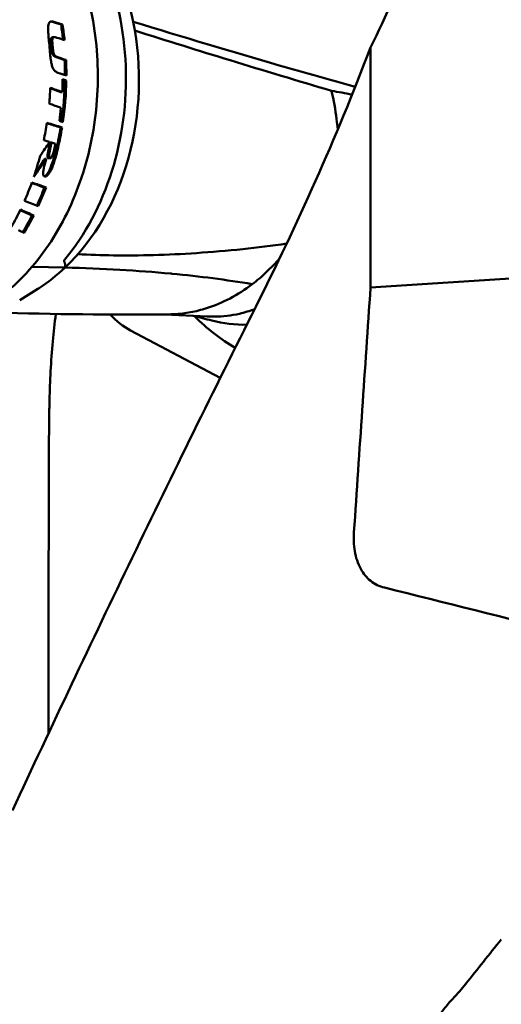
# Model space of a CAD drawing. Header units: millimetres. Extents: x 0 to 4878, y -120 to 1682.
# Tile 147 of 256: x 687 to 713, y 1287 to 1339. Entities that reach past the tile are written whole.
import ezdxf

# ---------------------------------------------------------------- set-up
doc = ezdxf.new("R2010")
doc.units = ezdxf.units.MM
doc.header["$LTSCALE"] = 2
doc.layers.add('Sichtbar (ISO)', color=7, linetype='Continuous', lineweight=50)

msp = doc.modelspace()

# ---------------------------------------------------------------- linework, layer by layer
at = {"layer": 'Sichtbar (ISO)'}
for p, q in [((689.6285, 1339.1731), (689.7063, 1339.1739)), ((689.1952, 1338.5078), (689.2722, 1338.5086)), ((706.0883, 1337.9635), (706.0883, 1325.1958)), ((689.8184, 1337.2924), (689.8946, 1337.2932)), ((689.8331, 1336.2093), (689.909, 1336.2101)), ((689.6132, 1335.587), (689.6892, 1335.5878)), ((689.6056, 1333.7045), (689.683, 1333.7054)), ((689.0452, 1332.8989), (689.1238, 1332.8997)), ((688.8443, 1332.0436), (688.7641, 1332.0427)), ((688.976, 1332.0686), (689.0561, 1332.0695)), ((688.744, 1330.5056), (688.8284, 1330.5065)), ((688.0825, 1329.0196), (688.1733, 1329.0205)), ((706.0883, 1325.1958), (739.9063, 1327.3311)), ((689.8436, 1326.2532), (688.0756, 1326.2847)), ((689.6416, 1326.0905), (689.6416, 1326.0906)), ((689.8435, 1326.2531), (689.827, 1326.2396)), ((688.3874, 1325.122), (687.4287, 1324.5229)), ((695.1539, 1323.7603), (697.3909, 1323.6523)), ((698.0976, 1320.3822), (693.3191, 1322.9101)), ((699.0413, 1323.2221), (699.4966, 1323.2001))]:
    msp.add_line(p, q, dxfattribs=at)
for centre, major_axis, ratio, start_param, end_param in [((683.3586, 1335.9938), (0.6177, 12.7851), 0.7588802, 3.9330558, 5.7190459), ((684.6595, 1335.9309), (-0.5791, -11.986), 0.7588802, 1.8945769, 2.2263613), ((422.8239, 1333.0187), (360.9783, -49.1748), 0.1674114, 0.7621274, 0.7640501), ((420.4772, 1332.9911), (-364.1496, 49.6068), 0.1674115, 3.9033917, 3.9052976), ((679.848, 1336.1634), (0.6346, 13.1347), 0.7588802, 4.9179969, 4.9800726), ((679.848, 1336.1634), (-0.6394, -13.2346), 0.7588802, 1.7731292, 1.836769), ((684.6595, 1335.9309), (0.5791, 11.986), 0.7588802, 3.8101871, 5.0361696), ((686.8716, 1335.5979), (48.8874, -15.7658), 0.0685847, 1.5326797, 1.5409676), ((679.848, 1336.1634), (0.6346, 13.1347), 0.7588802, 4.7741388, 4.8350383), ((679.848, 1336.1634), (-0.6394, -13.2346), 0.7588802, 1.63044, 1.6928562), ((390.0167, 1333.0509), (392.1995, -53.4267), 0.1674144, 0.72341, 0.725178), ((679.848, 1336.1634), (0.6346, 13.1347), 0.7588802, 4.5846589, 4.7525259), ((679.6509, 1336.1729), (0.6394, 13.2346), 0.7588802, 4.7048385, 4.7570887), ((679.848, 1336.1634), (-0.6394, -13.2346), 0.7588802, 1.4422534, 1.6109677), ((679.0089, 1336.2039), (0.6394, 13.2346), 0.7588802, 4.6560448, 4.7196041), ((423.4956, 1333.5899), (343.9232, -49.5644), 0.1759579, 0.7117699, 0.7143238), ((421.553, 1333.5694), (-346.554, 49.9435), 0.1759579, 3.85344, 3.8563138), ((422.566, 1333.7239), (341.7007, -49.2434), 0.1759595, 0.6993988, 0.7023139), ((679.6509, 1336.1729), (0.6394, 13.2346), 0.7588802, 4.5884413, 4.6412069), ((679.0089, 1336.2039), (0.6394, 13.2346), 0.7588802, 4.5067851, 4.57802), ((291.1519, 1332.5561), (508.0438, -59.8695), 0.1472844, 0.6867903, 0.6891116), ((287.9557, 1332.5238), (-512.3164, 60.3731), 0.1472843, 3.8286262, 3.8311591), ((679.848, 1336.1634), (0.6346, 13.1347), 0.7588802, 4.4767782, 4.5608506), ((679.848, 1336.1634), (-0.6394, -13.2346), 0.7588802, 1.3373577, 1.4207581), ((680.8095, 1336.1169), (-9.7044, -11.7817), 0.5570652, 1.6941335, 1.7527148), ((679.0089, 1336.2039), (0.6394, 13.2346), 0.7588802, 4.3523144, 4.4420147), ((680.5933, 1336.3354), (-9.0897, -12.1696), 0.607251, 1.5929557, 1.6696385), ((680.5915, 1336.3391), (-9.0233, -12.0831), 0.607487, 1.6068821, 1.666934), ((679.0089, 1336.2039), (0.6394, 13.2346), 0.7588802, 4.2441762, 4.3273824), ((440.0923, 1333.6231), (303.7347, -40.746), 0.1652136, 0.6337701, 0.6380646), ((442.9461, 1333.6349), (299.9767, -40.2416), 0.1652142, 0.6329606, 0.6368848), ((679.848, 1336.1634), (0.6346, 13.1347), 0.7588802, 4.221701, 4.3040289), ((679.848, 1336.1634), (-0.6394, -13.2346), 0.7588802, 1.0820213, 1.1661072), ((466.1562, 1333.3636), (267.8274, -35.9258), 0.165221, 0.6144647, 0.6193438), ((679.0089, 1336.2039), (0.6394, 13.2346), 0.7588802, 4.1203629, 4.2036862), ((657.5252, 1337.2419), (41.5786, -14.7353), 0.079702, 0.7739066, 0.7959509), ((657.5252, 1337.2419), (41.8948, -14.8474), 0.079702, 0.7788722, 0.8031871), ((679.848, 1336.1634), (0.6346, 13.1347), 0.7588802, 4.0920835, 4.1744057), ((679.848, 1336.1634), (-0.6394, -13.2346), 0.7588802, 0.9529904, 1.0377786), ((551.1017, 1332.8685), (158.7468, -24.2188), 0.1850554, 0.5639209, 0.5677106), ((694.9663, 1328.0185), (0.2654, 5.4936), 0.7588802, 1.8037958, 1.8038152), ((694.9663, 1328.0185), (-0.2654, -5.4936), 0.7588802, 5.6369547, 5.9414399), ((703.4279, 1335.0242), (-0.6852, -14.1835), 0.7588802, 5.6764105, 5.9132433), ((699.6204, 1335.2081), (-0.5791, -11.986), 0.7588802, 6.1283362, 6.3347557)]:
    msp.add_ellipse(centre, major_axis=major_axis, ratio=ratio, start_param=start_param, end_param=end_param, dxfattribs=at)
for points, knots in [([(680.8328, 1322.8504), (681.9042, 1322.7986), (682.9861, 1322.9724), (685.0645, 1323.7527), (686.0603, 1324.3609), (687.868, 1325.9523), (688.6785, 1326.9379), (690.0301, 1329.1862), (690.5702, 1330.4496), (691.3242, 1333.1249), (691.5378, 1334.5365), (691.6168, 1337.365), (691.4823, 1338.7814), (690.8779, 1341.4761), (690.4082, 1342.754), (689.1797, 1345.0409), (688.4215, 1346.0499), (686.6932, 1347.6931), (685.7242, 1348.3284), (683.863, 1349.083), (682.9911, 1349.277), (682.1116, 1349.3195)], [1.5260966, 1.5260966, 1.5260966, 1.5260966, 1.8426053, 1.8426053, 2.1606092, 2.1606092, 2.4808514, 2.4808514, 2.8021417, 2.8021417, 3.1236799, 3.1236799, 3.4452424, 3.4452424, 3.7667649, 3.7667649, 4.0879565, 4.0879565, 4.4078873, 4.4078873, 4.6676893, 4.6676893, 4.6676893, 4.6676893]), ([(710.1578, 1348.5136), (709.6445, 1346.6949), (709.0469, 1344.9007), (707.6883, 1341.3784), (706.9281, 1339.6515), (706.0883, 1337.9635)], [-1.1326526, -1.1326526, -1.1326526, -1.1326526, -0.5656999, -0.5656999, -0.0000148, -0.0000148, -0.0000148, -0.0000148]), ([(689.2383, 1339.3232), (689.2103, 1339.3321), (689.1818, 1339.3389), (689.1305, 1339.3444), (689.1067, 1339.3442), (689.0593, 1339.3341), (689.036, 1339.3232), (689.0014, 1339.2899), (688.9858, 1339.2683), (688.9595, 1339.1953), (688.9521, 1339.151), (688.9397, 1339.0185), (688.942, 1338.9116), (688.9553, 1338.6331), (688.9785, 1338.3892), (689.0054, 1338.0863)], [-0.27167906, -0.27167906, -0.27167906, -0.27167906, -0.2411626, -0.2411626, -0.21466936, -0.21466936, -0.18495176, -0.18495176, -0.16232633, -0.16232633, -0.13850856, -0.13850856, -0.09183612, -0.09183612, -0.000001, -0.000001, -0.000001, -0.000001]), ([(693.4671, 1339.3277), (696.1026, 1338.5205), (698.7151, 1337.7355), (702.5946, 1336.6134), (703.9375, 1336.2339), (705.2735, 1335.8678)], [-2.3211515, -2.3211515, -2.3211515, -2.3211515, -1.1622596, -1.1622596, -0.5386117, -0.5386117, -0.5386117, -0.5386117]), ([(693.5558, 1338.8536), (695.2649, 1338.3163), (696.9536, 1337.7901), (700.4349, 1336.7214), (702.2268, 1336.1803), (704.0123, 1335.6576)], [-1.5992503, -1.5992503, -1.5992503, -1.5992503, -0.8348188, -0.8348188, 0, 0, 0, 0]), ([(689.1952, 1338.5078), (689.184, 1338.5077), (689.1741, 1338.5065), (689.151, 1338.5006), (689.1378, 1338.4943), (689.1162, 1338.4741), (689.1081, 1338.4617), (689.0975, 1338.4348), (689.093, 1338.4186), (689.0855, 1338.3606), (689.0852, 1338.321), (689.0887, 1338.1905), (689.0979, 1338.085), (689.1025, 1338.0317)], [0.023090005, 0.023090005, 0.023090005, 0.023090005, 0.030170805, 0.030170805, 0.040990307, 0.040990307, 0.050614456, 0.050614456, 0.057738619, 0.057738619, 0.067551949, 0.067551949, 0.088733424, 0.088733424, 0.088733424, 0.088733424]), ([(689.4104, 1338.4791), (689.3776, 1338.4898), (689.3452, 1338.4994), (689.2853, 1338.5099), (689.2617, 1338.5099), (689.2281, 1338.5015), (689.2149, 1338.4951), (689.1933, 1338.475), (689.1851, 1338.4627), (689.1746, 1338.4359), (689.1699, 1338.4197), (689.1624, 1338.3616), (689.162, 1338.322), (689.1654, 1338.1915), (689.1746, 1338.0857), (689.1791, 1338.0325)], [0.000001, 0.000001, 0.000001, 0.000001, 0.014934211, 0.014934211, 0.030168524, 0.030168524, 0.04101326, 0.04101326, 0.050656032, 0.050656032, 0.057727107, 0.057727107, 0.067397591, 0.067397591, 0.088325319, 0.088325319, 0.088325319, 0.088325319]), ([(689.4641, 1336.6175), (689.4353, 1336.6271), (689.4086, 1336.6387), (689.3841, 1336.6521), (689.3596, 1336.6655), (689.3373, 1336.6806), (689.3167, 1336.6975), (689.2961, 1336.7145), (689.2772, 1336.7333), (689.2599, 1336.7541), (689.2459, 1336.7709), (689.2329, 1336.7891), (689.221, 1336.8086), (689.2182, 1336.8131), (689.2155, 1336.8177), (689.2129, 1336.8223), (689.1989, 1336.847), (689.1865, 1336.8733), (689.1751, 1336.902), (689.1637, 1336.9307), (689.1533, 1336.9617), (689.1436, 1336.9958), (689.1339, 1337.0299), (689.125, 1337.0671), (689.1167, 1337.1069), (689.1128, 1337.1257), (689.1091, 1337.145), (689.1055, 1337.1649), (689.1015, 1337.1873), (689.0976, 1337.2102), (689.0938, 1337.2339), (689.0867, 1337.2786), (689.0802, 1337.3255), (689.074, 1337.3749), (689.0679, 1337.4242), (689.0621, 1337.4759), (689.0565, 1337.5301), (689.0538, 1337.5557), (689.0512, 1337.5818), (689.0486, 1337.6084), (689.0457, 1337.6383), (689.0428, 1337.6688), (689.0399, 1337.7001), (689.0343, 1337.7593), (689.0288, 1337.821), (689.0231, 1337.8853), (689.0174, 1337.9497), (689.0116, 1338.0167), (689.0054, 1338.0863)], [0, 0, 0, 0, 0.0769231, 0.0769231, 0.0769231, 0.1538462, 0.1538462, 0.1538462, 0.2307692, 0.2307692, 0.2307692, 0.2931853, 0.2931853, 0.2931853, 0.3076923, 0.3076923, 0.3076923, 0.3846154, 0.3846154, 0.3846154, 0.4615385, 0.4615385, 0.4615385, 0.5384615, 0.5384615, 0.5384615, 0.5747212, 0.5747212, 0.5747212, 0.6153846, 0.6153846, 0.6153846, 0.6923077, 0.6923077, 0.6923077, 0.7692308, 0.7692308, 0.7692308, 0.8054908, 0.8054908, 0.8054908, 0.8461538, 0.8461538, 0.8461538, 0.9230769, 0.9230769, 0.9230769, 1, 1, 1, 1]), ([(689.1025, 1338.0317), (689.1052, 1338.0006), (689.1079, 1337.9706), (689.1108, 1337.9415), (689.1137, 1337.9124), (689.1168, 1337.8842), (689.1201, 1337.8572), (689.1227, 1337.8365), (689.1254, 1337.8164), (689.1283, 1337.7972), (689.1291, 1337.7914), (689.13, 1337.7857), (689.1309, 1337.78), (689.1348, 1337.7556), (689.1391, 1337.7327), (689.1439, 1337.7112), (689.1487, 1337.6897), (689.1541, 1337.6696), (689.1602, 1337.6511), (689.1664, 1337.6325), (689.1733, 1337.6154), (689.1811, 1337.5998), (689.189, 1337.5842), (689.1978, 1337.5701), (689.2077, 1337.5569), (689.2176, 1337.5438), (689.2286, 1337.5317), (689.2407, 1337.5204), (689.2528, 1337.5091), (689.266, 1337.4986), (689.2805, 1337.4889), (689.295, 1337.4791), (689.3108, 1337.4701), (689.3275, 1337.4618), (689.3441, 1337.4535), (689.3617, 1337.4459), (689.38, 1337.4388), (689.3983, 1337.4317), (689.4174, 1337.4251), (689.4372, 1337.4185)], [0, 0, 0, 0, 0.0833333, 0.0833333, 0.0833333, 0.1666667, 0.1666667, 0.1666667, 0.2307092, 0.2307092, 0.2307092, 0.25, 0.25, 0.25, 0.3333333, 0.3333333, 0.3333333, 0.4166667, 0.4166667, 0.4166667, 0.5, 0.5, 0.5, 0.5833333, 0.5833333, 0.5833333, 0.6666667, 0.6666667, 0.6666667, 0.75, 0.75, 0.75, 0.8333333, 0.8333333, 0.8333333, 0.9166667, 0.9166667, 0.9166667, 1, 1, 1, 1]), ([(689.5134, 1337.4193), (689.4799, 1337.4304), (689.4434, 1337.4434), (689.3753, 1337.4763), (689.343, 1337.4964), (689.2962, 1337.5408), (689.2789, 1337.5621), (689.254, 1337.606), (689.2421, 1337.6315), (689.22, 1337.7078), (689.2108, 1337.7541), (689.1921, 1337.8878), (689.1851, 1337.9629), (689.1791, 1338.0325)], [-0.16838316, -0.16838316, -0.16838316, -0.16838316, -0.12810349, -0.12810349, -0.08701623, -0.08701623, -0.05939472, -0.05939472, -0.03991659, -0.03991659, -0.02110459, -0.02110459, -0.000001, -0.000001, -0.000001, -0.000001]), ([(699.9859, 1324.1624), (701.0681, 1326.3167), (702.1344, 1328.5537), (704.1736, 1333.1391), (705.1588, 1335.5096), (706.0883, 1337.9635)], [-1.9117562, -1.9117562, -1.9117562, -1.9117562, -0.9480891, -0.9480891, 0, 0, 0, 0]), ([(704.0123, 1335.6576), (704.128, 1335.1521), (704.2176, 1334.6471), (704.31, 1333.9667), (704.3313, 1333.7888), (704.3495, 1333.6111)], [0.00002542, 0.00002542, 0.00002542, 0.00002542, 0.15964668, 0.15964668, 0.21615967, 0.21615967, 0.21615967, 0.21615967]), ([(688.9566, 1332.072), (688.9454, 1332.0758), (688.9356, 1332.0824), (688.9216, 1332.101), (688.9172, 1332.1114), (688.9099, 1332.1413), (688.909, 1332.1624), (688.9104, 1332.2022), (688.9124, 1332.2438), (688.9477, 1332.4613), (688.9948, 1332.666), (689.0452, 1332.8989)], [-0.24950381, -0.24950381, -0.24950381, -0.24950381, -0.20481316, -0.20481316, -0.16815211, -0.16815211, -0.11378227, -0.11378227, -0.07221125, -0.07221125, -0.000001, -0.000001, -0.000001, -0.000001]), ([(689.0367, 1332.0728), (689.0255, 1332.0767), (689.0157, 1332.0832), (689.0017, 1332.1018), (688.9972, 1332.1122), (688.9899, 1332.1421), (688.989, 1332.1631), (688.9906, 1332.2151), (688.9944, 1332.2583), (689.0271, 1332.4622), (689.0738, 1332.6671), (689.1238, 1332.8997)], [-0.17197263, -0.17197263, -0.17197263, -0.17197263, -0.15039818, -0.15039818, -0.13268255, -0.13268255, -0.10641692, -0.10641692, -0.07207955, -0.07207955, -0.000001, -0.000001, -0.000001, -0.000001]), ([(688.7397, 1331.0988), (688.7492, 1331.1019), (688.7588, 1331.1061), (688.7841, 1331.12), (688.8056, 1331.1347), (688.8625, 1331.1926), (688.8892, 1331.228), (688.9419, 1331.3083), (688.9789, 1331.3712), (689.1363, 1331.7086), (689.2693, 1332.1008), (689.3921, 1332.629)], [0.00734179, 0.00734179, 0.00734179, 0.00734179, 0.011388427, 0.011388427, 0.017839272, 0.017839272, 0.024674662, 0.024674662, 0.032822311, 0.032822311, 0.053581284, 0.053581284, 0.053581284, 0.053581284]), ([(688.7721, 1331.0929), (688.7856, 1331.0922), (688.7996, 1331.0935), (688.8263, 1331.1005), (688.8385, 1331.1054), (688.8665, 1331.1208), (688.888, 1331.1355), (688.9446, 1331.1933), (688.9712, 1331.2286), (689.0238, 1331.309), (689.0607, 1331.372), (689.2171, 1331.7095), (689.3492, 1332.1015), (689.4711, 1332.6298)], [0.000001, 0.000001, 0.000001, 0.000001, 0.006213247, 0.006213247, 0.011348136, 0.011348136, 0.017853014, 0.017853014, 0.024772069, 0.024772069, 0.033024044, 0.033024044, 0.054003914, 0.054003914, 0.054003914, 0.054003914]), ([(689.0367, 1332.0728), (689.0426, 1332.0708), (689.0489, 1332.0695), (689.0608, 1332.0695), (689.0665, 1332.0703), (689.0794, 1332.075), (689.0864, 1332.0792), (689.1007, 1332.0918), (689.1075, 1332.1), (689.1235, 1332.1232), (689.1324, 1332.1401), (689.1522, 1332.1818), (689.1661, 1332.2141), (689.2301, 1332.3952), (689.2835, 1332.6025), (689.3342, 1332.8349)], [0.000001, 0.000001, 0.000001, 0.000001, 0.00298318, 0.00298318, 0.005455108, 0.005455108, 0.008545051, 0.008545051, 0.011916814, 0.011916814, 0.017240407, 0.017240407, 0.024280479, 0.024280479, 0.04390597, 0.04390597, 0.04390597, 0.04390597]), ([(688.7721, 1331.0929), (688.7542, 1331.0938), (688.7375, 1331.0978), (688.7091, 1331.1153), (688.6982, 1331.1281), (688.6834, 1331.1602), (688.6772, 1331.1819), (688.6717, 1331.2551), (688.6747, 1331.2992), (688.7088, 1331.5762), (688.8209, 1331.9571), (688.8443, 1332.0436)], [-0.046662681, -0.046662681, -0.046662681, -0.046662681, -0.041667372, -0.041667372, -0.036724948, -0.036724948, -0.032392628, -0.032392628, -0.027303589, -0.027303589, -0.000001, -0.000001, -0.000001, -0.000001]), ([(688.9566, 1332.072), (688.9625, 1332.07), (688.9688, 1332.0687), (688.9755, 1332.0686), (688.9757, 1332.0686), (688.976, 1332.0686)], [0.000001, 0.000001, 0.000001, 0.000001, 0.0029858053, 0.0029858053, 0.0030827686, 0.0030827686, 0.0030827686, 0.0030827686]), ([(690.5249, 1326.9616), (691.1402, 1326.9298), (692.4541, 1326.887), (694.5264, 1326.9015), (696.8091, 1327.0073), (699.1976, 1327.2103), (700.8362, 1327.4139), (701.629, 1327.5277)], [0.01617969, 0.01617969, 0.01617969, 0.01617969, 0.2, 0.4, 0.6, 0.8, 0.97976715, 0.97976715, 0.97976715, 0.97976715]), ([(689.7863, 1326.5948), (689.7838, 1326.5996), (689.7841, 1326.6072), (689.7914, 1326.6246), (689.7955, 1326.6324), (689.8081, 1326.6515), (689.8167, 1326.663), (689.8266, 1326.6749)], [0.238874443, 0.238874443, 0.238874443, 0.238874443, 0.248979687, 0.248979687, 0.254214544, 0.254214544, 0.2594494, 0.2594494, 0.2594494, 0.2594494]), ([(701.264, 1326.7629), (701.2604, 1326.7587), (701.2567, 1326.7544), (701.2531, 1326.7502), (701.0255, 1326.4872), (700.7848, 1326.2334), (700.5416, 1326.002), (700.2984, 1325.7706), (700.0531, 1325.561), (699.8012, 1325.3691)], [0.3279739, 0.3279739, 0.3279739, 0.3279739, 0.33333333, 0.33333333, 0.33333333, 0.66666667, 0.66666667, 0.66666667, 0.99997322, 0.99997322, 0.99997322, 0.99997322]), ([(688.3874, 1325.122), (688.4103, 1325.1363), (688.4331, 1325.1507), (688.9406, 1325.4745), (689.4052, 1325.8388), (689.8436, 1326.2532)], [-0.22045294, -0.22045294, -0.22045294, -0.22045294, -0.210563, -0.210563, -0.00003936, -0.00003936, -0.00003936, -0.00003936]), ([(689.8436, 1326.2532), (690.839, 1326.2288), (691.8081, 1326.1897), (693.6799, 1326.0824), (694.5822, 1326.0148), (695.468, 1325.9316), (695.4786, 1325.9306), (695.4892, 1325.9297)], [-0.89664309, -0.89664309, -0.89664309, -0.89664309, -0.44521692, -0.44521692, 0, 0, 0.0053829, 0.0053829, 0.0053829, 0.0053829]), ([(695.4892, 1325.9297), (695.4998, 1325.9287), (695.5103, 1325.9277), (696.2702, 1325.8556), (696.9989, 1325.7741), (698.421, 1325.5892), (699.1136, 1325.4858), (699.7902, 1325.371), (699.7957, 1325.3701), (699.8012, 1325.3691)], [-0.00538276, -0.00538276, -0.00538276, -0.00538276, 0, 0, 0.3817416, 0.3817416, 0.76669828, 0.76669828, 0.76985968, 0.76985968, 0.76985968, 0.76985968]), ([(699.8012, 1325.3691), (699.4237, 1325.0814), (699.0267, 1324.8286), (698.2114, 1324.3982), (697.7979, 1324.2233), (697.0871, 1323.9991), (696.8004, 1323.9278), (696.2238, 1323.8218), (695.9355, 1323.7874), (695.5479, 1323.7663), (695.4494, 1323.7632), (695.3508, 1323.7622)], [-0.90902925, -0.90902925, -0.90902925, -0.90902925, -0.73757727, -0.73757727, -0.56757107, -0.56757107, -0.45473233, -0.45473233, -0.34159674, -0.34159674, -0.30306652, -0.30306652, -0.30306652, -0.30306652]), ([(687.0466, 1297.376), (689.1305, 1301.8661), (691.2527, 1306.3483), (695.566, 1315.2774), (697.7567, 1319.7243), (699.9859, 1324.1624)], [-3.9789833, -3.9789833, -3.9789833, -3.9789833, -1.9855245, -1.9855245, -0.0000017, -0.0000017, -0.0000017, -0.0000017]), ([(699.9268, 1324.0447), (699.6638, 1323.9433), (699.3925, 1323.8607), (698.6851, 1323.7005), (698.2427, 1323.6496), (697.6576, 1323.6433), (697.5245, 1323.6458), (697.3908, 1323.6522)], [1.61464195, 1.61464195, 1.61464195, 1.61464195, 1.73367378, 1.73367378, 1.9151618, 1.9151618, 1.96831763, 1.96831763, 1.96831763, 1.96831763]), ([(688.9778, 1315.3313), (688.9791, 1315.7426), (688.9806, 1316.1733), (688.9828, 1316.5985), (688.985, 1317.0292), (688.9878, 1317.4544), (688.9925, 1317.8841), (688.9945, 1318.0625), (688.9968, 1318.2375), (688.9994, 1318.4189), (689.003, 1318.6745), (689.0073, 1318.9462), (689.0137, 1319.2252), (689.0245, 1319.7023), (689.0429, 1320.2222), (689.0729, 1320.7452), (689.103, 1321.2682), (689.1437, 1321.7943), (689.1937, 1322.3315), (689.2374, 1322.801), (689.288, 1323.2789), (689.3468, 1323.7865)], [0.47193675, 0.47193675, 0.47193675, 0.47193675, 0.49056604, 0.49056604, 0.49056604, 0.50943396, 0.50943396, 0.50943396, 0.51726598, 0.51726598, 0.51726598, 0.52830189, 0.52830189, 0.52830189, 0.54716981, 0.54716981, 0.54716981, 0.56603774, 0.56603774, 0.56603774, 0.58252935, 0.58252935, 0.58252935, 0.58252935]), ([(706.825, 1309.227), (706.694, 1309.2596), (706.5673, 1309.3051), (706.3223, 1309.4245), (706.2062, 1309.4978), (705.8794, 1309.7578), (705.7042, 1309.9759), (705.4068, 1310.515), (705.3057, 1310.8416), (705.1955, 1311.5046), (705.1854, 1311.8461), (705.208, 1312.1816)], [0.00000216, 0.00000216, 0.00000216, 0.00000216, 0.04048716, 0.04048716, 0.08182112, 0.08182112, 0.16598659, 0.16598659, 0.26711857, 0.26711857, 0.36819888, 0.36819888, 0.36819888, 0.36819888]), ([(688.9636, 1301.481), (688.9638, 1301.9581), (688.964, 1302.4202), (688.9642, 1302.8688), (688.9646, 1303.7346), (688.965, 1304.55), (688.9654, 1305.3202), (688.9658, 1306.0904), (688.9663, 1306.8154), (688.9668, 1307.4999), (688.9668, 1307.5263), (688.9668, 1307.5526), (688.9668, 1307.5788)], [0.329846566, 0.329846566, 0.329846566, 0.329846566, 0.339622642, 0.339622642, 0.339622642, 0.358490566, 0.358490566, 0.358490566, 0.377358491, 0.377358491, 0.377358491, 0.378085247, 0.378085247, 0.378085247, 0.378085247]), ([(710.4647, 1287.3598), (710.5892, 1287.486), (710.7073, 1287.6162), (710.9332, 1287.8762), (711.0418, 1288.0067), (711.1465, 1288.1392)], [-0.14286701, -0.14286701, -0.14286701, -0.14286701, -0.07084198, -0.07084198, -0.00001901, -0.00001901, -0.00001901, -0.00001901]), ([(710.4647, 1287.3598), (710.294, 1287.1844), (710.1383, 1287.0002), (709.8487, 1286.6229), (709.7141, 1286.429), (709.5893, 1286.2315)], [0.00044543, 0.00044543, 0.00044543, 0.00044543, 0.10048235, 0.10048235, 0.20051458, 0.20051458, 0.20051458, 0.20051458])]:
    msp.add_open_spline(points, degree=3, knots=knots, dxfattribs=at)
for points in [[(689.1603, 1339.3224), (689.1356, 1339.3302), (689.1106, 1339.3364), (689.0862, 1339.3398)], [(689.4372, 1337.4185), (689.5643, 1337.3765), (689.6914, 1337.3344), (689.8184, 1337.2924)], [(689.8946, 1337.2932), (689.7676, 1337.3352), (689.6406, 1337.3773), (689.5134, 1337.4193)], [(689.7125, 1336.252), (689.7527, 1336.2378), (689.7929, 1336.2235), (689.8331, 1336.2093)], [(689.909, 1336.2101), (689.8437, 1336.2332), (689.7783, 1336.2564), (689.7129, 1336.2796)], [(704.0123, 1335.6576), (704.3774, 1335.588), (704.743, 1335.5217), (705.1095, 1335.4587)], [(689.5382, 1334.0552), (689.6011, 1334.032), (689.6639, 1334.0088), (689.7266, 1333.9856)], [(688.7103, 1333.027), (688.8136, 1332.9952), (688.9168, 1332.9635), (689.02, 1332.9317)], [(689.1238, 1332.8997), (689.194, 1332.8781), (689.2641, 1332.8565), (689.3342, 1332.8349)], [(689.8102, 1326.226), (689.8213, 1326.235), (689.8323, 1326.244), (689.8436, 1326.2532)], [(706.0883, 1325.1958), (705.7942, 1320.8577), (705.5007, 1316.5197), (705.208, 1312.1816)], [(695.351, 1323.7622), (692.2935, 1323.7318), (689.233, 1323.7672), (686.1733, 1323.8668)], [(697.6455, 1323.4338), (697.3152, 1323.5185), (696.9848, 1323.6032), (696.6543, 1323.6878)], [(699.5031, 1323.1998), (699.501, 1323.1999), (699.4988, 1323.2), (699.4966, 1323.2001)], [(688.9668, 1307.5788), (688.9687, 1310.163), (688.9699, 1312.7475), (688.9778, 1315.3312)], [(706.825, 1309.227), (713.2579, 1307.6239), (719.6908, 1306.0213), (726.1239, 1304.419)], [(711.1465, 1288.1392), (711.7736, 1288.9316), (712.4055, 1289.7259), (713.0436, 1290.5203)]]:
    msp.add_open_spline(points, degree=3, dxfattribs=at)
msp.add_rational_spline([(689.7863, 1326.5948), (689.8767, 1326.4158), (689.8436, 1326.2532)], [1.01006049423, 1.01038811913, 1.00672127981], degree=2, dxfattribs=at)

doc.saveas('drawing.dxf')
